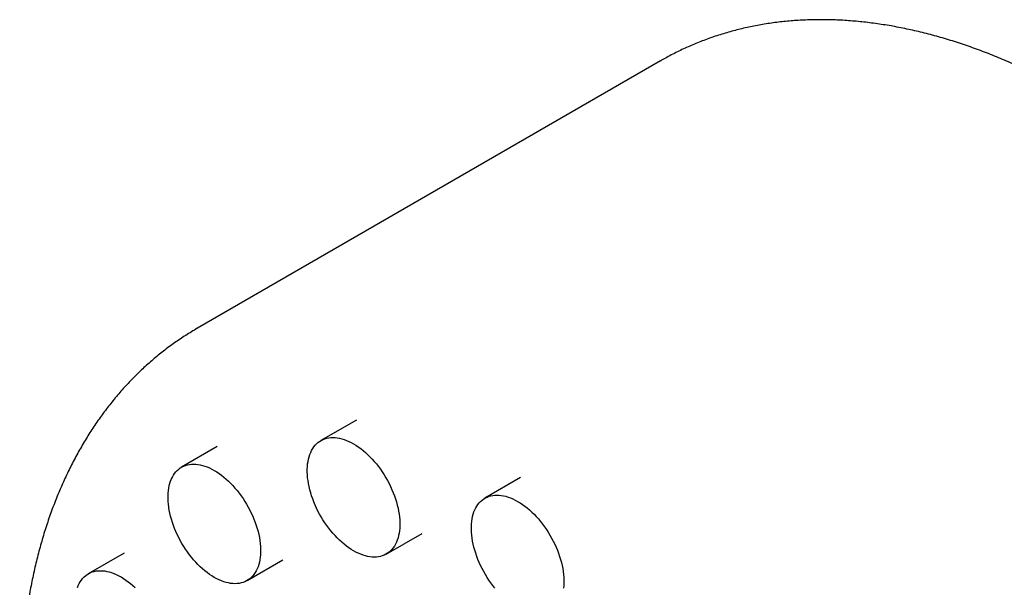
# Model space of a CAD drawing. Header units: millimetres. Extents: x 8 to 874, y 12 to 794.
# Tile 8 of 10: x 760 to 797, y 323 to 345. Entities that reach past the tile are written whole.
import ezdxf

# ---------------------------------------------------------------- set-up
doc = ezdxf.new("R2010")
doc.units = ezdxf.units.MM

msp = doc.modelspace()

# ---------------------------------------------------------------- linework, layer by layer
at = {"color": 7, "linetype": 'Continuous', "lineweight": 30}
for p, q in [((784.305, 343.342), (766.593, 333.117)), ((766.593, 333.117), (766.594, 333.118)), ((772.681, 329.607), (771.314, 328.818)), ((767.352, 328.591), (765.985, 327.802)), ((778.96, 327.408), (777.593, 326.619)), ((773.819, 324.479), (775.186, 325.268)), ((763.785, 324.515), (762.418, 323.726)), ((768.491, 323.463), (769.857, 324.252))]:
    msp.add_line(p, q, dxfattribs=at)
at = {"color": 7, "linetype": 'Continuous', "lineweight": 30, "flags": 128}
for points in [[(772.567, 324.603), (772.476, 324.658), (772.385, 324.719), (772.294, 324.784), (772.204, 324.855), (772.116, 324.931), (772.028, 325.011), (771.942, 325.095), (771.857, 325.183), (771.775, 325.276), (771.694, 325.372), (771.616, 325.471), (771.54, 325.574), (771.467, 325.679), (771.397, 325.787), (771.33, 325.897), (771.267, 326.009), (771.206, 326.123), (771.15, 326.239), (771.097, 326.355), (771.048, 326.472), (771.003, 326.59), (770.962, 326.707), (770.926, 326.825), (770.893, 326.942), (770.866, 327.059), (770.842, 327.174), (770.824, 327.288), (770.81, 327.4), (770.8, 327.51), (770.796, 327.618), (770.796, 327.724), (770.8, 327.826), (770.81, 327.925), (770.824, 328.021), (770.842, 328.114), (770.866, 328.202), (770.893, 328.287), (770.926, 328.367), (770.962, 328.442), (771.003, 328.513), (771.048, 328.578), (771.097, 328.639), (771.15, 328.694), (771.206, 328.744), (771.267, 328.789), (771.33, 328.827), (771.397, 328.86), (771.467, 328.887), (771.54, 328.908), (771.616, 328.924), (771.694, 328.933), (771.775, 328.936), (771.857, 328.933), (771.942, 328.924), (772.028, 328.908), (772.116, 328.887), (772.204, 328.86), (772.294, 328.827), (772.385, 328.789), (772.476, 328.744), (772.567, 328.694), (772.658, 328.639), (772.749, 328.578), (772.839, 328.513), (772.929, 328.442), (773.018, 328.366), (773.106, 328.286), (773.192, 328.202), (773.276, 328.114), (773.359, 328.021), (773.439, 327.925), (773.518, 327.826), (773.593, 327.723), (773.666, 327.618), (773.736, 327.51), (773.803, 327.4), (773.867, 327.288), (773.927, 327.174), (773.984, 327.058), (774.037, 326.942), (774.086, 326.825), (774.131, 326.707), (774.171, 326.589), (774.208, 326.472), (774.24, 326.355), (774.268, 326.238), (774.291, 326.123), (774.31, 326.009), (774.324, 325.897), (774.333, 325.787), (774.338, 325.679), (774.338, 325.573), (774.333, 325.471), (774.324, 325.371), (774.31, 325.275), (774.291, 325.183), (774.268, 325.095), (774.24, 325.01), (774.208, 324.93), (774.171, 324.855), (774.131, 324.784), (774.086, 324.718), (774.037, 324.658), (773.984, 324.602), (773.927, 324.553), (773.867, 324.508), (773.803, 324.469), (773.736, 324.437), (773.666, 324.41), (773.593, 324.388), (773.518, 324.373), (773.439, 324.364), (773.359, 324.361), (773.276, 324.364), (773.192, 324.373), (773.106, 324.388), (773.018, 324.41), (772.929, 324.437), (772.839, 324.47), (772.749, 324.508), (772.658, 324.553), (772.567, 324.603)], [(767.238, 323.587), (767.147, 323.642), (767.056, 323.703), (766.965, 323.768), (766.876, 323.839), (766.787, 323.914), (766.699, 323.994), (766.613, 324.079), (766.528, 324.167), (766.446, 324.26), (766.365, 324.356), (766.287, 324.455), (766.211, 324.558), (766.138, 324.663), (766.068, 324.771), (766.001, 324.881), (765.938, 324.993), (765.877, 325.107), (765.821, 325.223), (765.768, 325.339), (765.719, 325.456), (765.674, 325.574), (765.633, 325.691), (765.597, 325.809), (765.565, 325.926), (765.537, 326.043), (765.514, 326.158), (765.495, 326.272), (765.481, 326.384), (765.472, 326.494), (765.467, 326.602), (765.467, 326.708), (765.472, 326.81), (765.481, 326.909), (765.495, 327.005), (765.514, 327.098), (765.537, 327.186), (765.565, 327.271), (765.597, 327.351), (765.633, 327.426), (765.674, 327.497), (765.719, 327.562), (765.768, 327.623), (765.821, 327.678), (765.877, 327.728), (765.938, 327.773), (766.001, 327.811), (766.068, 327.844), (766.138, 327.871), (766.211, 327.892), (766.287, 327.908), (766.365, 327.917), (766.446, 327.92), (766.528, 327.917), (766.613, 327.908), (766.699, 327.892), (766.787, 327.871), (766.876, 327.844), (766.965, 327.811), (767.056, 327.773), (767.147, 327.728), (767.238, 327.678), (767.329, 327.623), (767.42, 327.562), (767.511, 327.497), (767.6, 327.426), (767.689, 327.35), (767.777, 327.27), (767.863, 327.186), (767.947, 327.098), (768.03, 327.005), (768.111, 326.909), (768.189, 326.81), (768.264, 326.707), (768.337, 326.602), (768.407, 326.494), (768.474, 326.384), (768.538, 326.272), (768.598, 326.158), (768.655, 326.042), (768.708, 325.926), (768.757, 325.809), (768.802, 325.691), (768.843, 325.573), (768.879, 325.456), (768.911, 325.339), (768.939, 325.222), (768.962, 325.107), (768.981, 324.993), (768.995, 324.881), (769.004, 324.771), (769.009, 324.663), (769.009, 324.557), (769.004, 324.455), (768.995, 324.355), (768.981, 324.259), (768.962, 324.167), (768.939, 324.079), (768.911, 323.994), (768.879, 323.914), (768.843, 323.839), (768.802, 323.768), (768.757, 323.702), (768.708, 323.642), (768.655, 323.586), (768.598, 323.536), (768.538, 323.492), (768.474, 323.453), (768.407, 323.421), (768.337, 323.393), (768.264, 323.372), (768.189, 323.357), (768.111, 323.348), (768.03, 323.345), (767.947, 323.348), (767.863, 323.357), (767.777, 323.372), (767.689, 323.394), (767.6, 323.421), (767.511, 323.454), (767.42, 323.492), (767.329, 323.537), (767.238, 323.587)], [(777.973, 323.173), (777.895, 323.272), (777.82, 323.375), (777.747, 323.48), (777.677, 323.588), (777.61, 323.698), (777.546, 323.81), (777.486, 323.924), (777.429, 324.039), (777.376, 324.156), (777.327, 324.273), (777.282, 324.391), (777.242, 324.508), (777.205, 324.626), (777.173, 324.743), (777.145, 324.86), (777.122, 324.975), (777.103, 325.089), (777.089, 325.201), (777.08, 325.311), (777.075, 325.419), (777.075, 325.524), (777.08, 325.627), (777.089, 325.726), (777.103, 325.822), (777.122, 325.915), (777.145, 326.003), (777.173, 326.088), (777.205, 326.168), (777.242, 326.243), (777.282, 326.314), (777.327, 326.379), (777.376, 326.44), (777.429, 326.495), (777.486, 326.545), (777.546, 326.59), (777.61, 326.628), (777.677, 326.661), (777.747, 326.688), (777.82, 326.709), (777.895, 326.725), (777.973, 326.734), (778.054, 326.737), (778.137, 326.734), (778.221, 326.725), (778.307, 326.709), (778.395, 326.688), (778.484, 326.661), (778.573, 326.628), (778.664, 326.59), (778.755, 326.545), (778.846, 326.495), (778.937, 326.44), (779.028, 326.379), (779.119, 326.313), (779.209, 326.243), (779.297, 326.167), (779.385, 326.087), (779.471, 326.003), (779.556, 325.914), (779.638, 325.822), (779.719, 325.726), (779.797, 325.627), (779.873, 325.524), (779.946, 325.419), (780.016, 325.311), (780.083, 325.201), (780.146, 325.088), (780.207, 324.975), (780.263, 324.859), (780.316, 324.743), (780.365, 324.626), (780.41, 324.508), (780.451, 324.39), (780.487, 324.273), (780.519, 324.156), (780.547, 324.039), (780.57, 323.924), (780.589, 323.81), (780.603, 323.698), (780.613, 323.588), (780.617, 323.48), (780.617, 323.374), (780.613, 323.272), (780.603, 323.172)], [(761.998, 323.194), (762.03, 323.274), (762.066, 323.35), (762.107, 323.42), (762.152, 323.486), (762.201, 323.547), (762.254, 323.602), (762.31, 323.652), (762.371, 323.696), (762.434, 323.735), (762.501, 323.768), (762.571, 323.795), (762.644, 323.816), (762.72, 323.831), (762.798, 323.84), (762.879, 323.843), (762.961, 323.84), (763.046, 323.831), (763.132, 323.816), (763.22, 323.795), (763.308, 323.768), (763.398, 323.735), (763.489, 323.696), (763.58, 323.652), (763.671, 323.602), (763.762, 323.546), (763.853, 323.486), (763.944, 323.42), (764.033, 323.349), (764.122, 323.274), (764.21, 323.194)]]:
    msp.add_lwpolyline(points, dxfattribs=at)
at = {"color": 7, "linetype": 'Continuous', "lineweight": 30}
for points, knots in [([(814.301, 291.378), (814.303, 291.379), (814.38, 291.423), (814.53, 291.513), (814.75, 291.65), (814.967, 291.793), (815.181, 291.94), (815.391, 292.093), (815.599, 292.25), (815.803, 292.412), (816.004, 292.58), (816.201, 292.752), (816.395, 292.929), (816.586, 293.111), (816.774, 293.298), (816.958, 293.49), (817.139, 293.687), (817.316, 293.888), (817.489, 294.094), (817.659, 294.305), (817.825, 294.521), (817.988, 294.741), (818.147, 294.966), (818.302, 295.196), (818.453, 295.43), (818.601, 295.668), (818.745, 295.911), (818.884, 296.159), (819.02, 296.411), (819.152, 296.667), (819.279, 296.928), (819.403, 297.192), (819.522, 297.461), (819.637, 297.734), (819.749, 298.012), (819.855, 298.293), (819.958, 298.578), (820.056, 298.866), (820.15, 299.159), (820.24, 299.455), (820.325, 299.755), (820.406, 300.059), (820.483, 300.366), (820.555, 300.676), (820.623, 300.99), (820.686, 301.307), (820.745, 301.627), (820.799, 301.951), (820.849, 302.277), (820.894, 302.606), (820.935, 302.938), (820.972, 303.273), (821.004, 303.611), (821.031, 303.951), (821.054, 304.294), (821.073, 304.64), (821.087, 304.987), (821.097, 305.337), (821.102, 305.69), (821.103, 306.045), (821.099, 306.401), (821.091, 306.76), (821.079, 307.121), (821.062, 307.483), (821.04, 307.848), (821.015, 308.214), (820.985, 308.582), (820.95, 308.951), (820.912, 309.322), (820.869, 309.695), (820.821, 310.069), (820.77, 310.444), (820.714, 310.82), (820.654, 311.198), (820.589, 311.577), (820.521, 311.957), (820.448, 312.337), (820.371, 312.719), (820.29, 313.101), (820.205, 313.484), (820.116, 313.868), (820.022, 314.253), (819.925, 314.638), (819.823, 315.023), (819.718, 315.409), (819.608, 315.795), (819.495, 316.181), (819.377, 316.568), (819.256, 316.955), (819.131, 317.341), (819.002, 317.728), (818.869, 318.114), (818.732, 318.501), (818.591, 318.887), (818.447, 319.272), (818.299, 319.658), (818.148, 320.042), (817.992, 320.427), (817.833, 320.81), (817.671, 321.193), (817.505, 321.575), (817.335, 321.957), (817.162, 322.337), (816.986, 322.717), (816.806, 323.095), (816.622, 323.472), (816.436, 323.848), (816.246, 324.223), (816.052, 324.596), (815.856, 324.969), (815.656, 325.339), (815.453, 325.708), (815.247, 326.076), (815.038, 326.441), (814.826, 326.805), (814.611, 327.167), (814.393, 327.528), (814.172, 327.886), (813.948, 328.242), (813.721, 328.596), (813.492, 328.948), (813.26, 329.298), (813.025, 329.645), (812.787, 329.99), (812.547, 330.333), (812.304, 330.673), (812.058, 331.011), (811.811, 331.346), (811.56, 331.678), (811.308, 332.007), (811.053, 332.334), (810.795, 332.658), (810.536, 332.979), (810.274, 333.296), (810.01, 333.611), (809.744, 333.923), (809.475, 334.231), (809.205, 334.536), (808.933, 334.838), (808.659, 335.136), (808.383, 335.431), (808.105, 335.723), (807.826, 336.011), (807.544, 336.295), (807.262, 336.576), (806.977, 336.853), (806.691, 337.126), (806.403, 337.395), (806.114, 337.661), (805.823, 337.922), (805.531, 338.18), (805.238, 338.433), (804.944, 338.683), (804.648, 338.928), (804.351, 339.169), (804.053, 339.406), (803.754, 339.638), (803.454, 339.866), (803.152, 340.09), (802.85, 340.309), (802.548, 340.523), (802.244, 340.733), (801.94, 340.939), (801.635, 341.14), (801.329, 341.336), (801.023, 341.527), (800.716, 341.714), (800.409, 341.895), (800.101, 342.072), (799.793, 342.244), (799.485, 342.411), (799.176, 342.573), (798.867, 342.73), (798.559, 342.881), (798.25, 343.028), (797.941, 343.169), (797.632, 343.305), (797.323, 343.436), (797.015, 343.562), (796.707, 343.682), (796.399, 343.797), (796.092, 343.906), (795.785, 344.01), (795.479, 344.108), (795.173, 344.201), (794.868, 344.289), (794.564, 344.37), (794.26, 344.447), (793.958, 344.517), (793.656, 344.582), (793.356, 344.642), (793.057, 344.695), (792.759, 344.743), (792.462, 344.786), (792.167, 344.822), (791.873, 344.853), (791.58, 344.878), (791.29, 344.898), (791.001, 344.912), (790.713, 344.92), (790.428, 344.922), (790.144, 344.919), (789.862, 344.91), (789.583, 344.895), (789.305, 344.875), (789.03, 344.849), (788.756, 344.818), (788.485, 344.781), (788.217, 344.738), (787.95, 344.69), (787.687, 344.636), (787.425, 344.577), (787.166, 344.513), (786.91, 344.443), (786.656, 344.368), (786.405, 344.287), (786.157, 344.201), (785.911, 344.109), (785.668, 344.013), (785.428, 343.911), (785.191, 343.804), (784.956, 343.691), (784.725, 343.574), (784.507, 343.457), (784.369, 343.378), (784.305, 343.341)], [0, 0, 0, 0, 0.000113, 0.004401, 0.00869, 0.012979, 0.017269, 0.021561, 0.025855, 0.030154, 0.034456, 0.038763, 0.043075, 0.047393, 0.051718, 0.056049, 0.060389, 0.064736, 0.069091, 0.073455, 0.077828, 0.082209, 0.086601, 0.091001, 0.095411, 0.099831, 0.10426, 0.108699, 0.113147, 0.117604, 0.122069, 0.126544, 0.131027, 0.135518, 0.140017, 0.144523, 0.149037, 0.153557, 0.158083, 0.162616, 0.167153, 0.171696, 0.176244, 0.180796, 0.185352, 0.189912, 0.194474, 0.19904, 0.203608, 0.208178, 0.212751, 0.217325, 0.2219, 0.226476, 0.231054, 0.235632, 0.24021, 0.244789, 0.249368, 0.253946, 0.258525, 0.263103, 0.267681, 0.272258, 0.276834, 0.28141, 0.285985, 0.290559, 0.295132, 0.299704, 0.304275, 0.308845, 0.313414, 0.317982, 0.322549, 0.327115, 0.331679, 0.336243, 0.340806, 0.345367, 0.349927, 0.354487, 0.359045, 0.363602, 0.368158, 0.372714, 0.377268, 0.381821, 0.386374, 0.390925, 0.395476, 0.400026, 0.404575, 0.409124, 0.413671, 0.418218, 0.422765, 0.42731, 0.431855, 0.4364, 0.440944, 0.445487, 0.450031, 0.454573, 0.459116, 0.463658, 0.468199, 0.472741, 0.477282, 0.481823, 0.486364, 0.490905, 0.495445, 0.499986, 0.504527, 0.509067, 0.513608, 0.518149, 0.52269, 0.527231, 0.531772, 0.536314, 0.540856, 0.545398, 0.54994, 0.554483, 0.559027, 0.56357, 0.568115, 0.572659, 0.577205, 0.581751, 0.586297, 0.590845, 0.595393, 0.599941, 0.604491, 0.609041, 0.613593, 0.618145, 0.622698, 0.627251, 0.631806, 0.636362, 0.640919, 0.645477, 0.650036, 0.654596, 0.659157, 0.66372, 0.668283, 0.672848, 0.677414, 0.68198, 0.686549, 0.691118, 0.695688, 0.70026, 0.704833, 0.709406, 0.713981, 0.718557, 0.723134, 0.727712, 0.732291, 0.73687, 0.741451, 0.746032, 0.750613, 0.755195, 0.759777, 0.76436, 0.768942, 0.773525, 0.778107, 0.782688, 0.787268, 0.791848, 0.796426, 0.801002, 0.805577, 0.81015, 0.81472, 0.819287, 0.823851, 0.828412, 0.832968, 0.837521, 0.842068, 0.846611, 0.851148, 0.855679, 0.860204, 0.864722, 0.869233, 0.873736, 0.878232, 0.882719, 0.887198, 0.891668, 0.896129, 0.900581, 0.905023, 0.909456, 0.913879, 0.918293, 0.922696, 0.927091, 0.931475, 0.935851, 0.940217, 0.944575, 0.948924, 0.953265, 0.957598, 0.961924, 0.966244, 0.970557, 0.974865, 0.979168, 0.983467, 0.987763, 0.992055, 0.996346, 1, 1, 1, 1]), ([(766.595, 333.118), (766.592, 333.117), (766.515, 333.073), (766.365, 332.982), (766.144, 332.845), (765.928, 332.703), (765.714, 332.556), (765.503, 332.403), (765.296, 332.246), (765.092, 332.083), (764.891, 331.916), (764.693, 331.744), (764.499, 331.566), (764.308, 331.384), (764.121, 331.197), (763.937, 331.005), (763.756, 330.809), (763.579, 330.607), (763.405, 330.401), (763.235, 330.19), (763.069, 329.975), (762.907, 329.755), (762.748, 329.53), (762.593, 329.3), (762.441, 329.066), (762.294, 328.827), (762.15, 328.584), (762.01, 328.337), (761.875, 328.085), (761.743, 327.829), (761.615, 327.568), (761.492, 327.303), (761.372, 327.034), (761.257, 326.761), (761.146, 326.484), (761.039, 326.203), (760.937, 325.918), (760.838, 325.629), (760.744, 325.337), (760.655, 325.04), (760.569, 324.74), (760.489, 324.437), (760.412, 324.13), (760.34, 323.819), (760.272, 323.506), (760.209, 323.189), (760.15, 322.868), (760.096, 322.545), (760.046, 322.219), (760, 321.89), (759.959, 321.557), (759.923, 321.222), (759.891, 320.885), (759.863, 320.544), (759.84, 320.202), (759.822, 319.856), (759.808, 319.508), (759.798, 319.158), (759.793, 318.806), (759.792, 318.451), (759.795, 318.094), (759.804, 317.736), (759.816, 317.375), (759.833, 317.012), (759.854, 316.648), (759.88, 316.282), (759.91, 315.914), (759.944, 315.544), (759.983, 315.173), (760.026, 314.801), (760.073, 314.427), (760.125, 314.052), (760.181, 313.675), (760.241, 313.298), (760.305, 312.919), (760.374, 312.539), (760.447, 312.158), (760.523, 311.777), (760.605, 311.394), (760.69, 311.011), (760.779, 310.627), (760.872, 310.243), (760.97, 309.858), (761.071, 309.473), (761.177, 309.087), (761.287, 308.701), (761.4, 308.314), (761.517, 307.928), (761.639, 307.541), (761.764, 307.154), (761.893, 306.768), (762.026, 306.381), (762.163, 305.995), (762.303, 305.609), (762.448, 305.223), (762.595, 304.838), (762.747, 304.453), (762.902, 304.069), (763.061, 303.685), (763.224, 303.302), (763.39, 302.92), (763.559, 302.539), (763.733, 302.159), (763.909, 301.779), (764.089, 301.401), (764.272, 301.024), (764.459, 300.647), (764.649, 300.273), (764.842, 299.899), (765.039, 299.527), (765.239, 299.157), (765.441, 298.788), (765.647, 298.42), (765.856, 298.054), (766.069, 297.69), (766.284, 297.328), (766.502, 296.968), (766.723, 296.61), (766.947, 296.254), (767.173, 295.899), (767.403, 295.548), (767.635, 295.198), (767.87, 294.85), (768.108, 294.505), (768.348, 294.163), (768.591, 293.823), (768.836, 293.485), (769.084, 293.15), (769.334, 292.818), (769.587, 292.488), (769.842, 292.162), (770.099, 291.838), (770.359, 291.517), (770.621, 291.199), (770.885, 290.885), (771.151, 290.573), (771.419, 290.265), (771.689, 289.959), (771.962, 289.658), (772.236, 289.359), (772.512, 289.064), (772.789, 288.773), (773.069, 288.485), (773.35, 288.2), (773.633, 287.92), (773.918, 287.643), (774.204, 287.37), (774.492, 287.1), (774.781, 286.835), (775.071, 286.573), (775.363, 286.316), (775.657, 286.062), (775.951, 285.813), (776.247, 285.568), (776.544, 285.327), (776.842, 285.09), (777.141, 284.858), (777.441, 284.63), (777.742, 284.406), (778.044, 284.187), (778.347, 283.972), (778.651, 283.762), (778.955, 283.557), (779.26, 283.356), (779.566, 283.16), (779.872, 282.969), (780.179, 282.782), (780.486, 282.6), (780.794, 282.424), (781.102, 282.252), (781.41, 282.085), (781.719, 281.923), (782.027, 281.766), (782.336, 281.614), (782.645, 281.468), (782.954, 281.327), (783.263, 281.19), (783.571, 281.06), (783.88, 280.934), (784.188, 280.814), (784.495, 280.699), (784.803, 280.59), (785.11, 280.486), (785.416, 280.387), (785.722, 280.294), (786.027, 280.207), (786.331, 280.125), (786.634, 280.049), (786.937, 279.978), (787.238, 279.913), (787.539, 279.854), (787.838, 279.8), (788.136, 279.752), (788.433, 279.71), (788.728, 279.673), (789.022, 279.642), (789.314, 279.617), (789.605, 279.598), (789.894, 279.584), (790.181, 279.576), (790.467, 279.574), (790.751, 279.577), (791.032, 279.586), (791.312, 279.6), (791.59, 279.621), (791.865, 279.646), (792.138, 279.678), (792.409, 279.715), (792.678, 279.758), (792.944, 279.806), (793.208, 279.859), (793.47, 279.918), (793.728, 279.983), (793.985, 280.053), (794.239, 280.128), (794.49, 280.209), (794.738, 280.295), (794.984, 280.386), (795.227, 280.483), (795.467, 280.585), (795.704, 280.692), (795.938, 280.804), (796.17, 280.922), (796.387, 281.038), (796.525, 281.117), (796.589, 281.154)], [0, 0, 0, 0, 0.000132, 0.00442, 0.008709, 0.012997, 0.017288, 0.02158, 0.025874, 0.030173, 0.034475, 0.038782, 0.043094, 0.047412, 0.051737, 0.056069, 0.060408, 0.064755, 0.06911, 0.073474, 0.077847, 0.082229, 0.08662, 0.091021, 0.095431, 0.099851, 0.10428, 0.108718, 0.113166, 0.117623, 0.122089, 0.126564, 0.131047, 0.135538, 0.140037, 0.144543, 0.149057, 0.153577, 0.158103, 0.162636, 0.167173, 0.171716, 0.176264, 0.180816, 0.185372, 0.189932, 0.194494, 0.19906, 0.203628, 0.208199, 0.212771, 0.217345, 0.22192, 0.226497, 0.231074, 0.235652, 0.24023, 0.244809, 0.249388, 0.253967, 0.258545, 0.263123, 0.267701, 0.272278, 0.276855, 0.28143, 0.286005, 0.290579, 0.295152, 0.299725, 0.304296, 0.308866, 0.313435, 0.318003, 0.32257, 0.327136, 0.3317, 0.336264, 0.340827, 0.345388, 0.349948, 0.354508, 0.359066, 0.363623, 0.36818, 0.372735, 0.377289, 0.381843, 0.386395, 0.390947, 0.395497, 0.400047, 0.404597, 0.409145, 0.413693, 0.41824, 0.422786, 0.427332, 0.431877, 0.436422, 0.440966, 0.445509, 0.450052, 0.454595, 0.459137, 0.46368, 0.468221, 0.472763, 0.477304, 0.481845, 0.486386, 0.490927, 0.495467, 0.500008, 0.504549, 0.509089, 0.51363, 0.518171, 0.522712, 0.527253, 0.531795, 0.536336, 0.540878, 0.54542, 0.549963, 0.554506, 0.559049, 0.563593, 0.568137, 0.572682, 0.577227, 0.581773, 0.58632, 0.590867, 0.595415, 0.599964, 0.604514, 0.609064, 0.613615, 0.618167, 0.62272, 0.627274, 0.631829, 0.636385, 0.640942, 0.6455, 0.650059, 0.654619, 0.65918, 0.663743, 0.668306, 0.672871, 0.677437, 0.682004, 0.686572, 0.691141, 0.695712, 0.700283, 0.704856, 0.70943, 0.714005, 0.718581, 0.723158, 0.727735, 0.732314, 0.736894, 0.741474, 0.746055, 0.750637, 0.755219, 0.759801, 0.764384, 0.768966, 0.773548, 0.77813, 0.782712, 0.787292, 0.791872, 0.79645, 0.801026, 0.805601, 0.810174, 0.814744, 0.819311, 0.823875, 0.828436, 0.832993, 0.837545, 0.842093, 0.846635, 0.851172, 0.855703, 0.860228, 0.864746, 0.869257, 0.873761, 0.878256, 0.882744, 0.887223, 0.891693, 0.896154, 0.900606, 0.905048, 0.909481, 0.913904, 0.918317, 0.922721, 0.927115, 0.9315, 0.935875, 0.940242, 0.944599, 0.948949, 0.95329, 0.957623, 0.961949, 0.966269, 0.970582, 0.97489, 0.979194, 0.983493, 0.987788, 0.992081, 0.996371, 1, 1, 1, 1])]:
    msp.add_open_spline(points, degree=3, knots=knots, dxfattribs=at)

doc.saveas('drawing.dxf')
